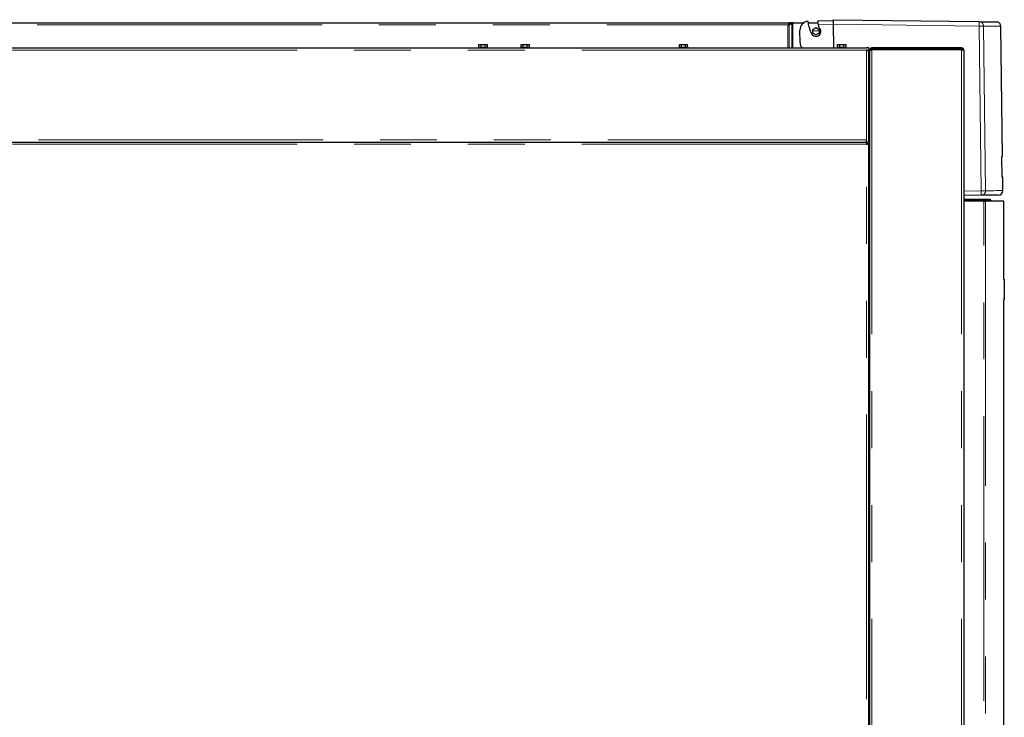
# Model space of a CAD drawing. Header units: millimetres. Extents: x 30 to 245, y 63 to 147.
# Tile 50 of 67: x 173 to 195, y 78 to 94. Entities that reach past the tile are written whole.
import ezdxf

# ---------------------------------------------------------------- set-up
doc = ezdxf.new("R2010")
doc.units = ezdxf.units.MM
doc.linetypes.add('PHANTOM', pattern=[12.7, 6.35, -1.27, 1.27, -1.27, 1.27, -1.27])

msp = doc.modelspace()

# ---------------------------------------------------------------- linework, layer by layer
at = {"color": 8, "linetype": 'PHANTOM', "lineweight": 18}
for p, q in [((161.045, 93.639), (190.491, 93.639)), ((190.485, 93.123), (190.485, 93.634)), ((190.517, 93.123), (190.517, 93.641)), ((190.577, 93.123), (190.577, 93.672)), ((190.595, 93.123), (190.595, 93.679)), ((191.16, 93.65), (191.494, 93.654)), ((191.494, 93.654), (194.753, 93.61)), ((194.799, 89.935), (194.753, 93.61)), ((194.895, 89.937), (194.849, 93.611)), ((191.039, 93.504), (191.181, 93.504)), ((192.239, 93.073), (161.069, 93.073)), ((192.239, 91.073), (192.239, 93.073)), ((192.359, 93.084), (192.359, 65.873)), ((194.359, 93.084), (194.359, 65.873)), ((192.289, 92.473), (192.309, 92.473)), ((192.309, 92.353), (192.289, 92.353)), ((161.069, 91.073), (192.239, 91.073)), ((192.239, 90.973), (161.069, 90.973)), ((192.239, 65.893), (192.239, 90.973)), ((194.799, 89.935), (194.409, 89.93)), ((194.854, 65.856), (194.854, 89.706)), ((194.894, 89.706), (194.894, 65.856)), ((195.313, 87.946), (195.299, 87.946)), ((195.299, 87.526), (195.313, 87.526))]:
    msp.add_line(p, q, dxfattribs=at)
at = {"color": 7, "linetype": 'Continuous', "lineweight": 25}
for p, q in [((161.075, 93.684), (190.536, 93.684)), ((190.491, 93.639), (190.485, 93.634)), ((190.485, 93.634), (190.485, 93.634)), ((190.503, 93.641), (190.548, 93.664)), ((190.517, 93.641), (190.503, 93.641)), ((190.517, 93.641), (190.577, 93.672)), ((190.536, 93.684), (190.536, 93.664)), ((190.605, 93.684), (190.536, 93.684)), ((190.577, 93.672), (190.563, 93.672)), ((190.595, 93.679), (190.61, 93.684)), ((190.605, 93.683), (190.605, 93.684)), ((190.609, 93.684), (190.605, 93.684)), ((190.61, 93.684), (190.839, 93.684)), ((190.935, 93.684), (191.155, 93.684)), ((190.944, 93.619), (190.951, 93.612)), ((191.039, 93.536), (191.11, 93.577)), ((191.11, 93.577), (191.181, 93.536)), ((191.154, 93.682), (191.158, 93.702)), ((191.154, 93.682), (191.16, 93.65)), ((191.493, 93.728), (191.157, 93.724)), ((191.158, 93.702), (191.157, 93.724)), ((191.493, 93.754), (194.751, 93.71)), ((191.494, 93.654), (191.501, 93.123)), ((195.271, 90.705), (195.235, 93.606)), ((190.759, 93.235), (190.756, 93.52)), ((191.039, 93.454), (191.039, 93.536)), ((191.11, 93.413), (191.039, 93.454)), ((191.181, 93.454), (191.11, 93.413)), ((191.181, 93.536), (191.181, 93.454)), ((161.069, 93.123), (192.239, 93.123)), ((183.589, 93.143), (183.589, 93.123)), ((183.589, 93.143), (183.603, 93.143)), ((183.595, 93.143), (183.595, 93.203)), ((183.595, 93.203), (183.643, 93.203)), ((183.603, 93.143), (183.789, 93.143)), ((183.643, 93.143), (183.643, 93.203)), ((183.643, 93.203), (183.732, 93.203)), ((183.732, 93.143), (183.732, 93.203)), ((183.732, 93.203), (183.784, 93.203)), ((183.784, 93.143), (183.784, 93.203)), ((183.789, 93.123), (183.789, 93.143)), ((184.529, 93.143), (184.529, 93.123)), ((184.529, 93.143), (184.729, 93.143)), ((184.535, 93.143), (184.535, 93.203)), ((184.535, 93.203), (184.583, 93.203)), ((184.583, 93.143), (184.583, 93.203)), ((184.583, 93.203), (184.672, 93.203)), ((184.672, 93.143), (184.672, 93.203)), ((184.672, 93.203), (184.724, 93.203)), ((184.724, 93.143), (184.724, 93.203)), ((184.729, 93.123), (184.729, 93.143)), ((188.059, 93.143), (188.059, 93.123)), ((188.059, 93.143), (188.259, 93.143)), ((188.069, 93.143), (188.069, 93.203)), ((188.069, 93.203), (188.11, 93.203)), ((188.11, 93.143), (188.11, 93.203)), ((188.11, 93.203), (188.206, 93.203)), ((188.206, 93.143), (188.206, 93.203)), ((188.206, 93.203), (188.25, 93.203)), ((188.25, 93.143), (188.25, 93.203)), ((188.259, 93.123), (188.259, 93.143)), ((191.589, 93.143), (191.589, 93.123)), ((191.589, 93.143), (191.603, 93.143)), ((191.595, 93.143), (191.595, 93.203)), ((191.595, 93.203), (191.643, 93.203)), ((191.603, 93.143), (191.789, 93.143)), ((191.643, 93.143), (191.643, 93.203)), ((191.643, 93.203), (191.732, 93.203)), ((191.732, 93.143), (191.732, 93.203)), ((191.732, 93.203), (191.784, 93.203)), ((191.784, 93.143), (191.784, 93.203)), ((191.789, 93.123), (191.789, 93.143)), ((192.289, 93.123), (192.239, 93.123)), ((192.289, 93.123), (192.289, 93.073)), ((192.359, 93.098), (192.359, 93.123)), ((194.359, 93.123), (192.359, 93.123)), ((194.359, 93.123), (194.359, 93.098)), ((192.289, 93.073), (192.239, 93.073)), ((192.289, 93.059), (192.289, 93.073)), ((192.289, 91.023), (192.289, 93.059)), ((192.289, 92.943), (192.309, 92.943)), ((192.334, 93.073), (192.309, 93.073)), ((192.309, 93.052), (192.309, 93.073)), ((192.309, 93.052), (192.309, 65.863)), ((194.359, 93.098), (192.359, 93.098)), ((194.359, 93.084), (192.359, 93.084)), ((192.484, 93.098), (192.484, 93.084)), ((194.224, 93.098), (194.224, 93.084)), ((194.409, 93.073), (194.409, 65.823)), ((192.289, 92.893), (192.309, 92.893)), ((192.289, 92.803), (192.309, 92.803)), ((192.289, 92.713), (192.309, 92.713)), ((192.289, 92.438), (192.309, 92.438)), ((192.289, 92.418), (192.309, 92.418)), ((192.289, 92.413), (192.309, 92.413)), ((192.289, 92.227), (192.309, 92.227)), ((192.289, 92.175), (192.309, 92.175)), ((192.289, 92.072), (192.309, 92.072)), ((192.289, 92.02), (192.309, 92.02)), ((161.069, 91.023), (192.239, 91.023)), ((192.239, 91.023), (192.239, 91.073)), ((192.289, 91.023), (192.239, 91.023)), ((192.264, 90.998), (192.245, 90.998)), ((192.25, 91.023), (192.25, 90.998)), ((192.264, 90.979), (192.264, 90.998)), ((192.289, 90.984), (192.264, 90.984)), ((192.289, 65.883), (192.289, 90.984)), ((192.309, 90.984), (192.289, 90.984)), ((195.262, 90.705), (195.271, 90.705)), ((195.268, 90.237), (195.262, 90.705)), ((195.277, 90.237), (195.268, 90.237)), ((195.281, 89.942), (195.277, 90.237)), ((194.798, 89.835), (194.409, 89.83)), ((194.409, 89.746), (194.993, 89.746)), ((194.409, 89.726), (195.013, 89.726)), ((194.854, 89.706), (194.409, 89.706)), ((194.854, 89.706), (194.894, 89.706)), ((195.303, 89.706), (194.894, 89.706)), ((194.993, 89.746), (195.013, 89.726)), ((195.013, 89.726), (195.013, 89.706)), ((195.303, 87.966), (195.303, 89.706)), ((195.3, 87.966), (195.313, 87.966)), ((195.313, 87.966), (195.313, 87.946)), ((195.313, 87.946), (195.313, 87.526)), ((195.313, 87.506), (195.3, 87.506)), ((195.303, 65.856), (195.303, 87.506)), ((195.313, 87.526), (195.313, 87.506))]:
    msp.add_line(p, q, dxfattribs=at)
at = {"color": 7, "linetype": 'Continuous', "lineweight": 25, "flags": 128}
msp.add_lwpolyline([(191.493, 93.728), (191.493, 93.739), (191.493, 93.747), (191.493, 93.752), (191.493, 93.754)], dxfattribs=at)
at = {"color": 8, "linetype": 'PHANTOM', "lineweight": 18, "flags": 128}
for points in [[(194.753, 93.61), (194.77, 93.61), (194.786, 93.61), (194.802, 93.61), (194.816, 93.611), (194.828, 93.611), (194.837, 93.611), (194.845, 93.611), (194.849, 93.611)], [(194.895, 89.937), (194.891, 89.937), (194.884, 89.936), (194.874, 89.936), (194.862, 89.936), (194.848, 89.936), (194.833, 89.936), (194.816, 89.936), (194.799, 89.935)], [(195.281, 89.942), (195.28, 89.941), (195.273, 89.941), (195.259, 89.941), (195.238, 89.941), (195.21, 89.941), (195.175, 89.94), (195.133, 89.94), (195.084, 89.939), (195.028, 89.938), (194.965, 89.938), (194.895, 89.937)]]:
    msp.add_lwpolyline(points, dxfattribs=at)
at = {"color": 7, "linetype": 'Continuous', "lineweight": 25}
for centre, radius, start, end in [((190.956, 93.522), 0.2, 96.4628, 180.7237), ((191.493, 93.728), 0.56, 180.7237, 191.238), ((191.493, 93.728), 0.554, 192.0457, 207.1032), ((191.11, 93.495), 0.112, 190.2338, 47.6333), ((191.493, 93.728), 0.342, 193.2139, 205.9677), ((190.959, 93.237), 0.2, 180.7237, 214.6643), ((195.181, 89.94), 0.1, 270.7237, 0.7237)]:
    msp.add_arc(centre, radius, start, end, dxfattribs=at)
at = {"color": 8, "linetype": 'PHANTOM', "lineweight": 18}
for centre, radius, start, end in [((193.797, 93.648), 0.956, 357.7272, 3.72), ((194.796, 89.935), 0.0994, 271.0802, 1.0751), ((193.842, 89.898), 0.958, 356.2303, 2.2183)]:
    msp.add_arc(centre, radius, start, end, dxfattribs=at)
at = {"color": 7, "linetype": 'Continuous', "lineweight": 25}
for points, knots in [([(190.485, 93.634), (190.488, 93.635), (190.494, 93.636), (190.502, 93.637), (190.51, 93.639), (190.515, 93.64), (190.517, 93.641)], [0, 0, 0, 0, 0.250012, 0.500005, 0.74999, 1, 1, 1, 1]), ([(190.485, 93.634), (190.487, 93.635), (190.49, 93.636), (190.495, 93.637), (190.499, 93.639), (190.501, 93.64), (190.503, 93.641)], [0, 0, 0, 0, 0.2500261, 0.5000508, 0.7500076, 1, 1, 1, 1]), ([(190.536, 93.684), (190.532, 93.684), (190.525, 93.682), (190.514, 93.672), (190.502, 93.657), (190.495, 93.645), (190.491, 93.639)], [0, 0, 0, 0, 0.249996, 0.500004, 0.749998, 1, 1, 1, 1]), ([(190.536, 93.664), (190.532, 93.664), (190.525, 93.663), (190.514, 93.657), (190.502, 93.649), (190.495, 93.643), (190.491, 93.639)], [0, 0, 0, 0, 0.250006, 0.500008, 0.749991, 1, 1, 1, 1]), ([(190.577, 93.672), (190.578, 93.672), (190.581, 93.674), (190.585, 93.675), (190.59, 93.677), (190.593, 93.678), (190.595, 93.679)], [0, 0, 0, 0, 0.250004, 0.50002, 0.750016, 1, 1, 1, 1]), ([(191.493, 93.728), (191.493, 93.723), (191.493, 93.714), (191.493, 93.696), (191.494, 93.675), (191.494, 93.661), (191.494, 93.654)], [0, 0, 0, 0, 0.239817, 0.486425, 0.739816, 1, 1, 1, 1]), ([(194.751, 93.71), (194.796, 93.709), (194.887, 93.708), (194.989, 93.707), (195.066, 93.706), (195.115, 93.705), (195.137, 93.705), (195.134, 93.705), (195.133, 93.705)], [0, 0, 0, 0, 0.186633, 0.3732119, 0.5600591, 0.747232, 0.934403, 1, 1, 1, 1]), ([(195.235, 93.606), (195.233, 93.618), (195.231, 93.637), (195.219, 93.66), (195.206, 93.676), (195.19, 93.688), (195.168, 93.701), (195.149, 93.703), (195.136, 93.705)], [0, 0, 0, 0, 0.2398104, 0.3685951, 0.499996, 0.6314065, 0.7601832, 1, 1, 1, 1]), ([(192.359, 93.123), (192.354, 93.123), (192.342, 93.122), (192.327, 93.113), (192.315, 93.099), (192.31, 93.085), (192.31, 93.076), (192.309, 93.073)], [0, 0, 0, 0, 0.221095, 0.442196, 0.663333, 0.884425, 1, 1, 1, 1]), ([(194.409, 93.073), (194.409, 93.08), (194.407, 93.093), (194.396, 93.11), (194.379, 93.121), (194.366, 93.123), (194.359, 93.123)], [0, 0, 0, 0, 0.249991, 0.500001, 0.750012, 1, 1, 1, 1]), ([(192.239, 93.073), (192.245, 93.072), (192.257, 93.07), (192.272, 93.067), (192.283, 93.064), (192.289, 93.062), (192.289, 93.06), (192.289, 93.059)], [0, 0, 0, 0, 0.218147, 0.436323, 0.65448, 0.872645, 1, 1, 1, 1]), ([(192.309, 93.052), (192.31, 93.054), (192.311, 93.059), (192.321, 93.067), (192.336, 93.075), (192.35, 93.08), (192.358, 93.084), (192.359, 93.084)], [0, 0, 0, 0, 0.232306, 0.464707, 0.697091, 0.929463, 1, 1, 1, 1]), ([(192.359, 93.098), (192.356, 93.098), (192.35, 93.097), (192.342, 93.092), (192.336, 93.084), (192.335, 93.078), (192.334, 93.074), (192.334, 93.073)], [0, 0, 0, 0, 0.239533, 0.479054, 0.718489, 0.957945, 1, 1, 1, 1]), ([(192.352, 93.097), (192.352, 93.096), (192.351, 93.089), (192.35, 93.08), (192.349, 93.073)], [0, 0, 0, 0, 0.215591, 1, 1, 1, 1]), ([(192.359, 93.098), (192.359, 93.098), (192.357, 93.097), (192.354, 93.092), (192.352, 93.085), (192.351, 93.081), (192.351, 93.081)], [0, 0, 0, 0, 0.307364, 0.614718, 0.922024, 1, 1, 1, 1]), ([(194.284, 93.084), (194.276, 93.088), (194.258, 93.097), (194.237, 93.098), (194.224, 93.098)], [0, 0, 0, 0, 0.416988, 1, 1, 1, 1]), ([(194.349, 93.084), (194.35, 93.086), (194.352, 93.091), (194.355, 93.096), (194.358, 93.098), (194.359, 93.098), (194.359, 93.098)], [0, 0, 0, 0, 0.2345254, 0.5561941, 0.8778707, 1, 1, 1, 1]), ([(194.383, 93.081), (194.383, 93.082), (194.382, 93.086), (194.377, 93.092), (194.369, 93.097), (194.363, 93.098), (194.359, 93.098)], [0, 0, 0, 0, 0.069992, 0.37996, 0.689987, 1, 1, 1, 1]), ([(194.359, 93.084), (194.366, 93.083), (194.379, 93.082), (194.396, 93.079), (194.407, 93.076), (194.409, 93.074), (194.409, 93.073)], [0, 0, 0, 0, 0.249991, 0.499999, 0.749998, 1, 1, 1, 1]), ([(192.25, 91.023), (192.249, 91.023), (192.248, 91.021), (192.245, 91.01), (192.242, 90.993), (192.24, 90.98), (192.239, 90.973)], [0, 0, 0, 0, 0.250006, 0.500003, 0.750011, 1, 1, 1, 1]), ([(192.239, 90.973), (192.246, 90.974), (192.259, 90.976), (192.276, 90.979), (192.287, 90.982), (192.289, 90.983), (192.289, 90.984)], [0, 0, 0, 0, 0.250006, 0.5, 0.749999, 1, 1, 1, 1]), ([(195.179, 89.84), (195.179, 89.84), (195.18, 89.84), (195.152, 89.84), (195.101, 89.839), (195.024, 89.838), (194.926, 89.837), (194.84, 89.836), (194.798, 89.835)], [0, 0, 0, 0, 0.120209, 0.296444, 0.472715, 0.648564, 0.824254, 1, 1, 1, 1])]:
    msp.add_open_spline(points, degree=3, knots=knots, dxfattribs=at)
at = {"color": 8, "linetype": 'PHANTOM', "lineweight": 18}
for points, knots in [([(194.751, 93.71), (194.763, 93.708), (194.783, 93.706), (194.806, 93.693), (194.821, 93.68), (194.833, 93.665), (194.845, 93.642), (194.847, 93.623), (194.849, 93.611)], [0, 0, 0, 0, 0.239812, 0.38457, 0.499986, 0.631402, 0.760179, 1, 1, 1, 1]), ([(194.849, 93.611), (194.894, 93.61), (194.985, 93.609), (195.087, 93.608), (195.165, 93.607), (195.213, 93.606), (195.236, 93.606), (195.233, 93.606), (195.232, 93.606)], [0, 0, 0, 0, 0.18698, 0.373817, 0.560509, 0.747058, 0.933463, 1, 1, 1, 1])]:
    msp.add_open_spline(points, degree=3, knots=knots, dxfattribs=at)

doc.saveas('drawing.dxf')
